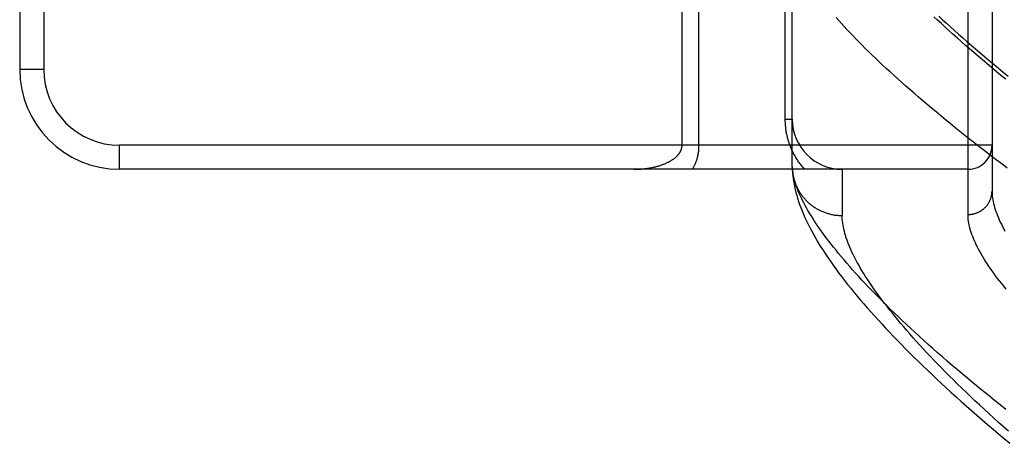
# Model space of a CAD drawing. Header units: inches. Extents: x 0 to 227, y 0 to 147.
# Tile 205 of 256: x 95.95 to 97.182, y 102.442 to 102.971. Entities that reach past the tile are written whole.
import ezdxf

# ---------------------------------------------------------------- set-up
doc = ezdxf.new("R2010")
doc.units = ezdxf.units.IN
doc.header["$LTSCALE"] = 12.466667
doc.header["$MEASUREMENT"] = 0
doc.linetypes.add('HIDDEN', pattern=[0.2, 0.1, -0.1])
doc.layers.add('RIGHTHAND_DOOR_ASSEMBLY', color=7, linetype='CONTINUOUS')

msp = doc.modelspace()

# ---------------------------------------------------------------- linework, layer by layer
at = {"layer": 'RIGHTHAND_DOOR_ASSEMBLY', "color": 8, "linetype": 'HIDDEN'}
for p, q in [((97.1367, 102.7277), (97.1367, 103.8409)), ((97.1667, 103.8115), (97.1667, 102.7571)), ((95.9497, 103.6593), (95.9497, 102.9093)), ((95.9797, 103.6593), (95.9797, 102.9093)), ((96.9079, 102.8468), (96.9079, 103.128)), ((96.9167, 102.7877), (96.9167, 103.128)), ((96.7999, 102.8143), (96.7999, 103.0863)), ((96.7787, 102.8143), (96.7787, 103.0629)), ((95.9497, 102.9093), (95.9797, 102.9093)), ((96.9079, 102.8468), (96.9167, 102.8468)), ((96.0747, 102.7843), (96.0747, 102.8143)), ((97.1667, 102.8143), (96.0747, 102.8143)), ((97.1367, 102.7843), (96.0747, 102.7843)), ((96.9167, 102.7877), (96.9167, 102.7853)), ((96.9792, 102.7843), (96.9792, 102.7265))]:
    msp.add_line(p, q, dxfattribs=at)
for points in [[(97.1857, 102.7858), (97.1788, 102.791), (97.1719, 102.7962), (97.1652, 102.8013), (97.1585, 102.8065), (97.1519, 102.8116), (97.1454, 102.8166), (97.139, 102.8217), (97.1327, 102.8267), (97.1265, 102.8316), (97.1203, 102.8366), (97.1143, 102.8415), (97.1083, 102.8463), (97.1024, 102.8512), (97.0967, 102.856), (97.091, 102.8607), (97.0854, 102.8654), (97.0798, 102.8701), (97.0744, 102.8748), (97.0691, 102.8794), (97.0638, 102.8839), (97.0587, 102.8884), (97.0536, 102.8929), (97.0487, 102.8974), (97.0438, 102.9018), (97.039, 102.9061), (97.0343, 102.9105), (97.0297, 102.9147), (97.0252, 102.919), (97.0207, 102.9232), (97.0164, 102.9274), (97.0122, 102.9315), (97.008, 102.9355), (97.004, 102.9396), (97, 102.9436), (96.9961, 102.9475), (96.9923, 102.9514), (96.9887, 102.9553), (96.9851, 102.9591), (96.9815, 102.9629), (96.9781, 102.9666), (96.9748, 102.9703), (96.9716, 102.974)], [(97.1839, 102.8969), (97.1779, 102.9017), (97.172, 102.9066), (97.1662, 102.9114), (97.1605, 102.9162), (97.1549, 102.921), (97.1493, 102.9257), (97.1439, 102.9304), (97.1385, 102.935), (97.1332, 102.9396), (97.128, 102.9442), (97.1229, 102.9487), (97.1178, 102.9532), (97.1129, 102.9576), (97.1081, 102.9621), (97.1033, 102.9664), (97.0986, 102.9708), (97.094, 102.9751)], [(97.1001, 102.9756), (97.1048, 102.9712), (97.1096, 102.9669), (97.1145, 102.9624), (97.1195, 102.9579), (97.1246, 102.9534), (97.1298, 102.9489), (97.1351, 102.9442), (97.1405, 102.9396), (97.146, 102.9349), (97.1516, 102.9302), (97.1572, 102.9254), (97.163, 102.9205), (97.1688, 102.9157), (97.1748, 102.9107), (97.1808, 102.9058), (97.187, 102.9008)], [(96.9322, 102.7843), (96.9312, 102.7853), (96.9303, 102.7864), (96.9294, 102.7874), (96.9286, 102.7885), (96.9277, 102.7896), (96.9269, 102.7906), (96.9261, 102.7917), (96.9253, 102.7928), (96.9245, 102.7938), (96.9238, 102.7949), (96.9231, 102.796), (96.9223, 102.7971), (96.9217, 102.7982), (96.921, 102.7993), (96.9203, 102.8004), (96.9197, 102.8015), (96.9191, 102.8026), (96.9185, 102.8037), (96.9179, 102.8048), (96.9174, 102.806), (96.9168, 102.8071), (96.9163, 102.8082), (96.9158, 102.8093), (96.9153, 102.8104), (96.9149, 102.8115), (96.9144, 102.8126), (96.914, 102.8138), (96.9136, 102.8149), (96.9132, 102.816), (96.9128, 102.8171), (96.9124, 102.8182), (96.9121, 102.8193), (96.9117, 102.8204), (96.9114, 102.8215), (96.9111, 102.8225), (96.9108, 102.8236), (96.9106, 102.8247), (96.9103, 102.8258), (96.9101, 102.8268), (96.9098, 102.8279), (96.9096, 102.829), (96.9094, 102.83), (96.9092, 102.8311), (96.909, 102.8321), (96.9089, 102.8332), (96.9087, 102.8342), (96.9086, 102.8353), (96.9085, 102.8363), (96.9084, 102.8374), (96.9083, 102.8384), (96.9082, 102.8395), (96.9081, 102.8405), (96.908, 102.8415), (96.908, 102.8426), (96.9079, 102.8436), (96.9079, 102.8447), (96.9079, 102.8457), (96.9079, 102.8468)], [(96.7187, 102.7843), (96.72, 102.7843), (96.7212, 102.7843), (96.7225, 102.7844), (96.7237, 102.7844), (96.725, 102.7845), (96.7262, 102.7845), (96.7275, 102.7846), (96.7287, 102.7847), (96.7299, 102.7848), (96.7311, 102.7849), (96.7323, 102.7851), (96.7335, 102.7852), (96.7347, 102.7854), (96.7359, 102.7855), (96.737, 102.7857), (96.7382, 102.7859), (96.7393, 102.7861), (96.7404, 102.7863), (96.7415, 102.7865), (96.7426, 102.7868), (96.7437, 102.787), (96.7447, 102.7873), (96.7458, 102.7875), (96.7468, 102.7878), (96.7478, 102.7881), (96.7488, 102.7883), (96.7498, 102.7886), (96.7508, 102.7889), (96.7517, 102.7892), (96.7526, 102.7895), (96.7535, 102.7899), (96.7544, 102.7902), (96.7553, 102.7905), (96.7562, 102.7908), (96.757, 102.7912), (96.7578, 102.7915), (96.7586, 102.7919), (96.7594, 102.7922), (96.7602, 102.7926), (96.7609, 102.793), (96.7616, 102.7933), (96.7623, 102.7937), (96.763, 102.7941), (96.7637, 102.7944), (96.7644, 102.7948), (96.765, 102.7952), (96.7656, 102.7956), (96.7662, 102.796), (96.7668, 102.7964), (96.7674, 102.7968), (96.768, 102.7971), (96.7685, 102.7975), (96.769, 102.7979), (96.7695, 102.7983), (96.77, 102.7987), (96.7705, 102.7991), (96.7709, 102.7995), (96.7714, 102.7999), (96.7718, 102.8003), (96.7722, 102.8007), (96.7726, 102.801), (96.7729, 102.8014), (96.7733, 102.8018), (96.7737, 102.8022), (96.774, 102.8026), (96.7743, 102.803), (96.7746, 102.8034), (96.7749, 102.8038), (96.7752, 102.8042), (96.7755, 102.8045), (96.7757, 102.8049), (96.776, 102.8053), (96.7762, 102.8057), (96.7764, 102.806), (96.7766, 102.8064), (96.7768, 102.8068), (96.777, 102.8071), (96.7772, 102.8075), (96.7773, 102.8078), (96.7775, 102.8082), (96.7776, 102.8085), (96.7777, 102.8089), (96.7779, 102.8092), (96.778, 102.8096), (96.7781, 102.8099), (96.7782, 102.8103), (96.7783, 102.8106), (96.7784, 102.8109), (96.7784, 102.8113), (96.7785, 102.8116), (96.7785, 102.8119), (96.7786, 102.8123), (96.7786, 102.8126), (96.7787, 102.8129), (96.7787, 102.8133), (96.7787, 102.8136), (96.7787, 102.814), (96.7787, 102.8143)], [(96.7919, 102.7843), (96.7924, 102.7851), (96.7928, 102.7859), (96.7932, 102.7867), (96.7936, 102.7875), (96.794, 102.7883), (96.7944, 102.7892), (96.7948, 102.79), (96.7951, 102.7908), (96.7955, 102.7916), (96.7958, 102.7924), (96.7961, 102.7932), (96.7964, 102.794), (96.7967, 102.7948), (96.797, 102.7956), (96.7972, 102.7964), (96.7975, 102.7972), (96.7977, 102.7979), (96.7979, 102.7987), (96.7981, 102.7995), (96.7983, 102.8002), (96.7984, 102.801), (96.7986, 102.8017), (96.7988, 102.8024), (96.7989, 102.8032), (96.799, 102.8039), (96.7992, 102.8046), (96.7993, 102.8053), (96.7994, 102.806), (96.7995, 102.8067), (96.7996, 102.8075), (96.7996, 102.8082), (96.7997, 102.8088), (96.7998, 102.8095), (96.7998, 102.8102), (96.7999, 102.8109), (96.7999, 102.8116), (96.7999, 102.8123), (96.7999, 102.813), (96.7999, 102.8136), (96.7999, 102.8143)], [(96.9195, 102.7706), (96.9188, 102.7732), (96.9182, 102.7757), (96.9177, 102.7782), (96.9173, 102.7807), (96.917, 102.783), (96.9168, 102.7854), (96.9167, 102.7877)], [(96.9167, 102.7853), (96.9169, 102.7823), (96.9171, 102.7792), (96.9174, 102.7761), (96.9178, 102.7728), (96.9183, 102.7695), (96.9189, 102.766), (96.9196, 102.7626), (96.9204, 102.759), (96.9213, 102.7554), (96.9223, 102.7517), (96.9234, 102.748), (96.9246, 102.7442), (96.9259, 102.7403), (96.9274, 102.7364), (96.9289, 102.7324), (96.9306, 102.7283), (96.9324, 102.7241), (96.9344, 102.7199), (96.9364, 102.7156), (96.9386, 102.7113), (96.941, 102.7068), (96.9435, 102.7023), (96.9461, 102.6977), (96.9488, 102.6931), (96.9517, 102.6883), (96.9547, 102.6836), (96.9578, 102.6788), (96.961, 102.674), (96.9643, 102.6692), (96.9677, 102.6644), (96.9712, 102.6596), (96.9747, 102.6548), (96.9784, 102.65), (96.9821, 102.6452), (96.9859, 102.6403), (96.9898, 102.6355), (96.9937, 102.6306), (96.9978, 102.6257), (97.0019, 102.6208), (97.0062, 102.6159), (97.0105, 102.6109), (97.0149, 102.6059), (97.0194, 102.6009), (97.024, 102.5959), (97.0286, 102.5908), (97.0334, 102.5857), (97.0382, 102.5806), (97.0431, 102.5754), (97.0482, 102.5702), (97.0533, 102.565), (97.0585, 102.5597), (97.0638, 102.5544), (97.0692, 102.5491), (97.0746, 102.5437), (97.0802, 102.5384), (97.0859, 102.5329), (97.0916, 102.5275), (97.0974, 102.522), (97.1034, 102.5164), (97.1094, 102.5109), (97.1155, 102.5053), (97.1217, 102.4997), (97.1281, 102.494), (97.1345, 102.4883), (97.141, 102.4826), (97.1475, 102.4768), (97.1542, 102.471), (97.161, 102.4652), (97.1679, 102.4593), (97.1748, 102.4535), (97.1819, 102.4475), (97.1891, 102.4416)], [(96.9168, 102.7843), (96.9168, 102.7832), (96.9169, 102.7821), (96.917, 102.781), (96.9172, 102.7799), (96.9173, 102.7788), (96.9175, 102.7777), (96.9177, 102.7766), (96.9179, 102.7755), (96.9182, 102.7744), (96.9184, 102.7733), (96.9187, 102.7722), (96.919, 102.7711), (96.9193, 102.7701), (96.9196, 102.769), (96.92, 102.7679), (96.9204, 102.7669), (96.9208, 102.7658), (96.9212, 102.7648), (96.9216, 102.7637), (96.9221, 102.7627), (96.9226, 102.7617), (96.9231, 102.7607), (96.9236, 102.7597), (96.9241, 102.7587), (96.9247, 102.7577), (96.9252, 102.7568), (96.9258, 102.7558), (96.9264, 102.7549), (96.927, 102.7539), (96.9277, 102.753), (96.9283, 102.7521), (96.929, 102.7512), (96.9297, 102.7503), (96.9304, 102.7494), (96.9311, 102.7485), (96.9319, 102.7477), (96.9326, 102.7468), (96.9334, 102.746), (96.9342, 102.7452), (96.935, 102.7444), (96.9358, 102.7436), (96.9366, 102.7429), (96.9375, 102.7421), (96.9383, 102.7414), (96.9392, 102.7406), (96.9401, 102.7399), (96.941, 102.7392), (96.9419, 102.7386), (96.9428, 102.7379), (96.9437, 102.7373), (96.9447, 102.7366), (96.9456, 102.736), (96.9466, 102.7354), (96.9476, 102.7349), (96.9486, 102.7343), (96.9496, 102.7338), (96.9506, 102.7333), (96.9516, 102.7328), (96.9526, 102.7323), (96.9537, 102.7318), (96.9547, 102.7314), (96.9558, 102.7309), (96.9568, 102.7305), (96.9579, 102.7301), (96.959, 102.7298), (96.9601, 102.7294), (96.9612, 102.7291), (96.9623, 102.7288), (96.9634, 102.7285), (96.9645, 102.7282), (96.9656, 102.7279), (96.9667, 102.7277), (96.9678, 102.7275), (96.9689, 102.7273), (96.9701, 102.7271), (96.9712, 102.727), (96.9723, 102.7269), (96.9735, 102.7267), (96.9746, 102.7266), (96.9757, 102.7266), (96.9769, 102.7265), (96.978, 102.7265), (96.9792, 102.7265)], [(97.1841, 102.4838), (97.1769, 102.4895), (97.1699, 102.4951), (97.1629, 102.5008), (97.156, 102.5063), (97.1492, 102.5119), (97.1425, 102.5174), (97.1359, 102.5229), (97.1294, 102.5283), (97.1231, 102.5337), (97.1168, 102.539), (97.1106, 102.5443), (97.1045, 102.5496), (97.0985, 102.5549), (97.0926, 102.56), (97.0869, 102.5652), (97.0812, 102.5703), (97.0756, 102.5754), (97.0701, 102.5804), (97.0647, 102.5854), (97.0595, 102.5903), (97.0543, 102.5952), (97.0492, 102.6), (97.0442, 102.6048), (97.0393, 102.6095), (97.0346, 102.6142), (97.0299, 102.6189), (97.0253, 102.6235), (97.0208, 102.6281), (97.0164, 102.6326), (97.0122, 102.637), (97.008, 102.6415), (97.0039, 102.6458), (96.9999, 102.6502), (96.996, 102.6544), (96.9922, 102.6586), (96.9885, 102.6628), (96.9849, 102.6669), (96.9814, 102.671), (96.978, 102.6751), (96.9747, 102.679), (96.9714, 102.683), (96.9683, 102.6868), (96.9653, 102.6907), (96.9623, 102.6945), (96.9595, 102.6982), (96.9567, 102.7019), (96.9541, 102.7055), (96.9515, 102.7091), (96.9491, 102.7126), (96.9467, 102.7161), (96.9444, 102.7196), (96.9422, 102.723), (96.9401, 102.7263), (96.9381, 102.7296), (96.9362, 102.7328), (96.9344, 102.736), (96.9326, 102.7392), (96.931, 102.7423), (96.9294, 102.7453), (96.928, 102.7483), (96.9266, 102.7513), (96.9253, 102.7542), (96.9241, 102.7571), (96.923, 102.7599), (96.922, 102.7626), (96.9211, 102.7654), (96.9202, 102.768), (96.9195, 102.7706)], [(97.1367, 102.7277), (97.1373, 102.7277), (97.138, 102.7278), (97.1386, 102.7278), (97.1393, 102.7278), (97.1399, 102.7279), (97.1406, 102.728), (97.1412, 102.7281), (97.1419, 102.7282), (97.1425, 102.7283), (97.1432, 102.7284), (97.1438, 102.7286), (97.1444, 102.7287), (97.1451, 102.7289), (97.1457, 102.7291), (97.1463, 102.7293), (97.1469, 102.7295), (97.1475, 102.7297), (97.1481, 102.73), (97.1487, 102.7302), (97.1493, 102.7305), (97.1499, 102.7308), (97.1505, 102.731), (97.1511, 102.7314), (97.1517, 102.7317), (97.1522, 102.732), (97.1528, 102.7323), (97.1533, 102.7327), (97.1539, 102.733), (97.1544, 102.7334), (97.1549, 102.7338), (97.1554, 102.7342), (97.1559, 102.7346), (97.1564, 102.735), (97.1569, 102.7354), (97.1574, 102.7359), (97.1579, 102.7363), (97.1583, 102.7368), (97.1588, 102.7373), (97.1592, 102.7377), (97.1596, 102.7382), (97.1601, 102.7387), (97.1605, 102.7392), (97.1609, 102.7397), (97.1612, 102.7403), (97.1616, 102.7408), (97.162, 102.7413), (97.1623, 102.7419), (97.1626, 102.7424), (97.163, 102.743), (97.1633, 102.7435), (97.1636, 102.7441), (97.1638, 102.7447), (97.1641, 102.7453), (97.1644, 102.7459), (97.1646, 102.7465), (97.1649, 102.7471), (97.1651, 102.7477), (97.1653, 102.7483), (97.1655, 102.7489), (97.1656, 102.7495), (97.1658, 102.7501), (97.1659, 102.7508), (97.1661, 102.7514), (97.1662, 102.752), (97.1663, 102.7526), (97.1664, 102.7533), (97.1665, 102.7539), (97.1665, 102.7546), (97.1666, 102.7552), (97.1666, 102.7558), (97.1667, 102.7565), (97.1667, 102.7571)], [(97.1667, 102.7571), (97.1667, 102.755), (97.1668, 102.7528), (97.167, 102.7506), (97.1673, 102.7484), (97.1677, 102.7461), (97.1681, 102.7438), (97.1686, 102.7414), (97.1692, 102.739), (97.1699, 102.7366), (97.1707, 102.7341), (97.1715, 102.7315), (97.1725, 102.729), (97.1735, 102.7263), (97.1746, 102.7237), (97.1757, 102.721), (97.177, 102.7182), (97.1784, 102.7155), (97.1798, 102.7126), (97.1813, 102.7097), (97.1829, 102.7068)], [(97.1872, 102.4567), (97.1809, 102.4622), (97.1747, 102.4678), (97.1686, 102.4733), (97.1626, 102.4787), (97.1567, 102.4842), (97.1509, 102.4895), (97.1452, 102.4949), (97.1396, 102.5001), (97.1341, 102.5054), (97.1288, 102.5106), (97.1235, 102.5157), (97.1183, 102.5208), (97.1132, 102.5259), (97.1082, 102.5309), (97.1033, 102.5358), (97.0985, 102.5408), (97.0939, 102.5456), (97.0893, 102.5504), (97.0848, 102.5552), (97.0804, 102.5599), (97.0761, 102.5646), (97.0719, 102.5692), (97.0678, 102.5737), (97.0638, 102.5783), (97.0599, 102.5827), (97.0561, 102.5871), (97.0524, 102.5915), (97.0488, 102.5958), (97.0453, 102.6001), (97.0419, 102.6043), (97.0385, 102.6084), (97.0353, 102.6125), (97.0322, 102.6166), (97.0291, 102.6206), (97.0262, 102.6245), (97.0233, 102.6284), (97.0206, 102.6323), (97.0179, 102.6361), (97.0153, 102.6398), (97.0128, 102.6435), (97.0104, 102.6471), (97.0081, 102.6507), (97.0059, 102.6543), (97.0038, 102.6578), (97.0018, 102.6612), (96.9998, 102.6646), (96.998, 102.6679), (96.9962, 102.6712), (96.9945, 102.6744), (96.9929, 102.6776), (96.9914, 102.6808), (96.99, 102.6839), (96.9887, 102.6869), (96.9875, 102.6899), (96.9863, 102.6928), (96.9853, 102.6957), (96.9843, 102.6985), (96.9834, 102.7013), (96.9826, 102.704), (96.9819, 102.7067), (96.9812, 102.7094), (96.9807, 102.712), (96.9802, 102.7145), (96.9798, 102.717), (96.9795, 102.7194), (96.9793, 102.7218), (96.9792, 102.7242), (96.9792, 102.7265)], [(97.1843, 102.6345), (97.1815, 102.6379), (97.1788, 102.6413), (97.1761, 102.6446), (97.1736, 102.6479), (97.1711, 102.6511), (97.1688, 102.6543), (97.1665, 102.6575), (97.1643, 102.6607), (97.1622, 102.6637), (97.1602, 102.6668), (97.1582, 102.6698), (97.1564, 102.6728), (97.1546, 102.6757), (97.1529, 102.6786), (97.1513, 102.6814), (97.1498, 102.6842), (97.1484, 102.687), (97.147, 102.6897), (97.1458, 102.6924), (97.1446, 102.695), (97.1435, 102.6976), (97.1425, 102.7002), (97.1416, 102.7027), (97.1407, 102.7052), (97.1399, 102.7076), (97.1392, 102.71), (97.1386, 102.7124), (97.1381, 102.7147), (97.1377, 102.7169), (97.1373, 102.7192), (97.137, 102.7214), (97.1368, 102.7235), (97.1367, 102.7256), (97.1367, 102.7277)]]:
    msp.add_lwpolyline(points, dxfattribs=at)
for centre, radius, start, end in [((96.0747, 102.9093), 0.125, 180, 270), ((96.0747, 102.9093), 0.095, 180, 270), ((96.9792, 102.8468), 0.0625, 180, 270), ((97.1367, 102.8143), 0.03, 270, 360)]:
    msp.add_arc(centre, radius, start, end, dxfattribs=at)

doc.saveas('drawing.dxf')
